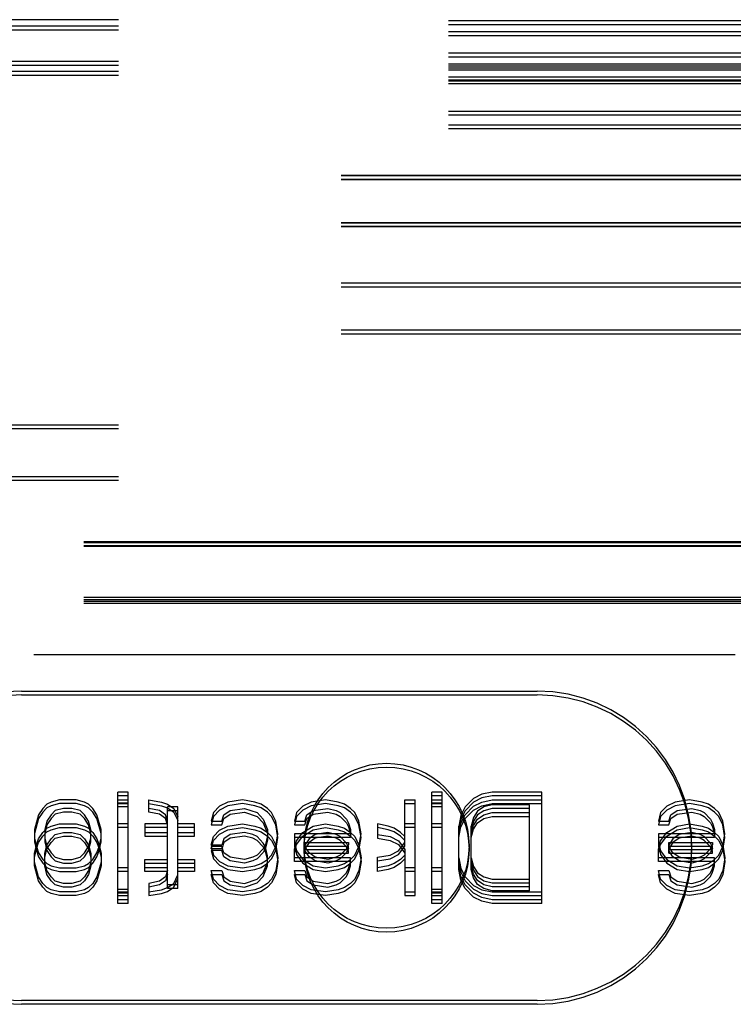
# Model space of a CAD drawing. Header units: inches. Extents: x 0 to 155, y 0 to 100.
# Tile 20 of 102: x 26.273 to 27.138, y 13.143 to 14.337. Entities that reach past the tile are written whole.
import ezdxf

# ---------------------------------------------------------------- set-up
doc = ezdxf.new("R2010")
doc.units = ezdxf.units.IN
doc.header["$LTSCALE"] = 8.5
doc.header["$MEASUREMENT"] = 0
doc.linetypes.add('HIDDEN', pattern=[0.2, 0.1, -0.1])
doc.layers.add('DEFAULT_2', color=8, linetype='HIDDEN')

msp = doc.modelspace()

# ---------------------------------------------------------------- linework, layer by layer
at = {"layer": 'DEFAULT_2', "color": 8, "linetype": 'HIDDEN'}
for p, q in [((15.3428, 14.337), (29.3428, 14.337)), ((29.3428, 14.3354), (15.3428, 14.3354)), ((29.3428, 14.3308), (15.3428, 14.3308)), ((15.3428, 14.3294), (29.3428, 14.3294)), ((15.3428, 14.3248), (29.3428, 14.3248)), ((29.3428, 14.3221), (15.3428, 14.3221)), ((29.3428, 14.3175), (15.3428, 14.3175)), ((29.3428, 14.2962), (15.3428, 14.2962)), ((29.3428, 14.2916), (15.3428, 14.2916)), ((15.3428, 14.2866), (29.3428, 14.2866)), ((29.3428, 14.2829), (15.3428, 14.2829)), ((15.3428, 14.282), (29.3428, 14.282)), ((29.3428, 14.2805), (15.3428, 14.2805)), ((29.3428, 14.2805), (15.3428, 14.2805)), ((29.3428, 14.2783), (15.3428, 14.2783)), ((29.3428, 14.2759), (15.3428, 14.2759)), ((29.3428, 14.2759), (15.3428, 14.2759)), ((15.3428, 14.2744), (29.3428, 14.2744)), ((15.3428, 14.2698), (29.3428, 14.2698)), ((29.3428, 14.2671), (15.3428, 14.2671)), ((29.3428, 14.2637), (15.3428, 14.2637)), ((29.3428, 14.2625), (15.3428, 14.2625)), ((29.3428, 14.2591), (15.3428, 14.2591)), ((29.3428, 14.2258), (15.3428, 14.2258)), ((29.3428, 14.2212), (15.3428, 14.2212)), ((29.3428, 14.2091), (15.3428, 14.2091)), ((29.3428, 14.2045), (15.3428, 14.2045)), ((29.2128, 14.1479), (15.5878, 14.1479)), ((29.2128, 14.1476), (15.5878, 14.1476)), ((29.2128, 14.1475), (15.5878, 14.1475)), ((29.2128, 14.1433), (15.5878, 14.1433)), ((29.2128, 14.143), (15.5878, 14.143)), ((29.2128, 14.1429), (15.5878, 14.1429)), ((29.2128, 14.0909), (15.5878, 14.0909)), ((29.2128, 14.0906), (15.5878, 14.0906)), ((29.2128, 14.0905), (15.5878, 14.0905)), ((29.2128, 14.0863), (15.5878, 14.0863)), ((29.2128, 14.086), (15.5878, 14.086)), ((29.2128, 14.0859), (15.5878, 14.0859)), ((29.2128, 14.0175), (15.5878, 14.0175)), ((29.2128, 14.0129), (15.5878, 14.0129)), ((29.2128, 13.9605), (15.5878, 13.9605)), ((29.2128, 13.9559), (15.5878, 13.9559)), ((15.3428, 13.8457), (28.9503, 13.8457)), ((15.3428, 13.8412), (28.9503, 13.8412)), ((15.3428, 13.7832), (28.9503, 13.7832)), ((15.3428, 13.7787), (28.9503, 13.7787)), ((28.9008, 13.7038), (16.0865, 13.7038)), ((28.9008, 13.7028), (16.0878, 13.7028)), ((28.9008, 13.6992), (16.0865, 13.6992)), ((28.9008, 13.6982), (16.0878, 13.6982)), ((28.9008, 13.6364), (16.0878, 13.6364)), ((28.9008, 13.6337), (16.0878, 13.6337)), ((28.9008, 13.6318), (16.0878, 13.6318)), ((28.9008, 13.6291), (16.0878, 13.6291)), ((30.5403, 13.5672), (19.6709, 13.5672)), ((26.2753, 13.523), (26.9003, 13.523)), ((26.2753, 13.5184), (26.9003, 13.5184)), ((26.4045, 13.4007), (26.3919, 13.4007)), ((26.3919, 13.2657), (26.3919, 13.4007)), ((26.4045, 13.3962), (26.3919, 13.3962)), ((26.4045, 13.2657), (26.4045, 13.4007)), ((26.7852, 13.4007), (26.7726, 13.4007)), ((26.7726, 13.2657), (26.7726, 13.4007)), ((26.7852, 13.3962), (26.7726, 13.3962)), ((26.7852, 13.2657), (26.7852, 13.4007)), ((26.823, 13.3929), (26.8129, 13.3826)), ((26.8331, 13.3981), (26.823, 13.3929)), ((26.8331, 13.3936), (26.823, 13.3884)), ((26.8457, 13.4007), (26.8331, 13.3981)), ((26.8457, 13.3962), (26.8331, 13.3936)), ((26.9062, 13.4007), (26.8457, 13.4007)), ((26.9062, 13.3962), (26.8457, 13.3962)), ((26.9062, 13.2657), (26.9062, 13.4007)), ((26.3012, 13.3809), (26.2961, 13.3731)), ((26.3062, 13.386), (26.3012, 13.3809)), ((26.3062, 13.3815), (26.3012, 13.3764)), ((26.3113, 13.3886), (26.3062, 13.386)), ((26.3113, 13.3841), (26.3062, 13.3815)), ((26.3214, 13.3912), (26.3113, 13.3886)), ((26.3214, 13.3867), (26.3113, 13.3841)), ((26.3264, 13.3809), (26.3163, 13.3783)), ((26.3415, 13.3912), (26.3214, 13.3912)), ((26.3415, 13.3867), (26.3214, 13.3867)), ((26.3365, 13.3809), (26.3264, 13.3809)), ((26.3466, 13.3783), (26.3365, 13.3809)), ((26.3516, 13.3886), (26.3415, 13.3912)), ((26.3516, 13.3841), (26.3415, 13.3867)), ((26.3566, 13.386), (26.3516, 13.3886)), ((26.3566, 13.3815), (26.3516, 13.3841)), ((26.3617, 13.3809), (26.3566, 13.386)), ((26.3617, 13.3764), (26.3566, 13.3815)), ((26.3667, 13.3731), (26.3617, 13.3809)), ((26.3919, 13.3912), (26.4045, 13.3912)), ((26.3919, 13.3878), (26.4045, 13.3878)), ((26.3919, 13.3867), (26.4045, 13.3867)), ((26.3919, 13.3833), (26.4045, 13.3833)), ((26.4298, 13.3912), (26.4449, 13.3886)), ((26.4298, 13.3764), (26.4298, 13.3912)), ((26.4298, 13.3867), (26.4449, 13.3841)), ((26.4424, 13.3783), (26.4298, 13.3809)), ((26.4449, 13.3886), (26.4524, 13.386)), ((26.4449, 13.3841), (26.4524, 13.3815)), ((26.4524, 13.386), (26.46, 13.3809)), ((26.465, 13.3826), (26.4524, 13.3826)), ((26.4524, 13.2837), (26.4524, 13.3826)), ((26.4524, 13.3815), (26.46, 13.3764)), ((26.46, 13.3809), (26.465, 13.3706)), ((26.465, 13.2837), (26.465, 13.3826)), ((26.5155, 13.3834), (26.5079, 13.3757)), ((26.5255, 13.3886), (26.5155, 13.3834)), ((26.5255, 13.3841), (26.5155, 13.3789)), ((26.5432, 13.3912), (26.5255, 13.3886)), ((26.5432, 13.3867), (26.5255, 13.3841)), ((26.5281, 13.3783), (26.5457, 13.3809)), ((26.5583, 13.3886), (26.5432, 13.3912)), ((26.5583, 13.3841), (26.5432, 13.3867)), ((26.5457, 13.3809), (26.5608, 13.3757)), ((26.5659, 13.386), (26.5583, 13.3886)), ((26.5659, 13.3815), (26.5583, 13.3841)), ((26.5734, 13.3809), (26.5659, 13.386)), ((26.5734, 13.3764), (26.5659, 13.3815)), ((26.5785, 13.3757), (26.5734, 13.3809)), ((26.6163, 13.3834), (26.6087, 13.3757)), ((26.6264, 13.3886), (26.6163, 13.3834)), ((26.6264, 13.3841), (26.6163, 13.3789)), ((26.644, 13.3912), (26.6264, 13.3886)), ((26.644, 13.3867), (26.6264, 13.3841)), ((26.6289, 13.3783), (26.6465, 13.3809)), ((26.6591, 13.3886), (26.644, 13.3912)), ((26.6591, 13.3841), (26.644, 13.3867)), ((26.6465, 13.3809), (26.6566, 13.3783)), ((26.6667, 13.386), (26.6591, 13.3886)), ((26.6667, 13.3815), (26.6591, 13.3841)), ((26.6743, 13.3809), (26.6667, 13.386)), ((26.6743, 13.3764), (26.6667, 13.3815)), ((26.6793, 13.3757), (26.6743, 13.3809)), ((26.7398, 13.3912), (26.7524, 13.3912)), ((26.7398, 13.3352), (26.7398, 13.3912)), ((26.7398, 13.3867), (26.7524, 13.3867)), ((26.7524, 13.2752), (26.7524, 13.3912)), ((26.7726, 13.3912), (26.7852, 13.3912)), ((26.7726, 13.3878), (26.7852, 13.3878)), ((26.7726, 13.3867), (26.7852, 13.3867)), ((26.7726, 13.3833), (26.7852, 13.3833)), ((26.8129, 13.3826), (26.8079, 13.3724)), ((26.823, 13.3884), (26.8129, 13.3781)), ((26.8129, 13.3731), (26.823, 13.3834)), ((26.823, 13.3834), (26.8331, 13.3886)), ((26.823, 13.3789), (26.8331, 13.3841)), ((26.8356, 13.3826), (26.828, 13.3775)), ((26.8331, 13.3886), (26.8457, 13.3912)), ((26.8331, 13.3841), (26.8457, 13.3867)), ((26.8457, 13.3852), (26.8356, 13.3826)), ((26.8457, 13.3807), (26.8356, 13.3781)), ((26.8457, 13.3912), (26.9062, 13.3912)), ((26.8457, 13.3867), (26.9062, 13.3867)), ((26.8911, 13.3852), (26.8457, 13.3852)), ((26.8911, 13.3807), (26.8457, 13.3807)), ((26.8911, 13.2811), (26.8911, 13.3852)), ((27.0574, 13.3834), (27.0499, 13.3757)), ((27.0675, 13.3886), (27.0574, 13.3834)), ((27.0675, 13.3841), (27.0574, 13.3789)), ((27.0852, 13.3912), (27.0675, 13.3886)), ((27.0852, 13.3867), (27.0675, 13.3841)), ((27.07, 13.3783), (27.0877, 13.3809)), ((27.1003, 13.3886), (27.0852, 13.3912)), ((27.1003, 13.3841), (27.0852, 13.3867)), ((27.0877, 13.3809), (27.0978, 13.3783)), ((27.1079, 13.386), (27.1003, 13.3886)), ((27.1079, 13.3815), (27.1003, 13.3841)), ((27.1154, 13.3809), (27.1079, 13.386)), ((27.1154, 13.3764), (27.1079, 13.3815)), ((27.1205, 13.3757), (27.1154, 13.3809)), ((26.2961, 13.3731), (26.2911, 13.3551)), ((26.2961, 13.3686), (26.2911, 13.3506)), ((26.3012, 13.3764), (26.2961, 13.3686)), ((26.3113, 13.3731), (26.3062, 13.3654)), ((26.3113, 13.3686), (26.3062, 13.3609)), ((26.3163, 13.3783), (26.3113, 13.3731)), ((26.3163, 13.3738), (26.3113, 13.3686)), ((26.3264, 13.3764), (26.3163, 13.3738)), ((26.3365, 13.3764), (26.3264, 13.3764)), ((26.3466, 13.3738), (26.3365, 13.3764)), ((26.3516, 13.3731), (26.3466, 13.3783)), ((26.3516, 13.3686), (26.3466, 13.3738)), ((26.3566, 13.3654), (26.3516, 13.3731)), ((26.3566, 13.3609), (26.3516, 13.3686)), ((26.3667, 13.3686), (26.3617, 13.3764)), ((26.3718, 13.3551), (26.3667, 13.3731)), ((26.3718, 13.3506), (26.3667, 13.3686)), ((26.4424, 13.3738), (26.4298, 13.3764)), ((26.4499, 13.3731), (26.4424, 13.3783)), ((26.4499, 13.3686), (26.4424, 13.3738)), ((26.4524, 13.3654), (26.4499, 13.3731)), ((26.4524, 13.3609), (26.4499, 13.3686)), ((26.465, 13.3781), (26.4524, 13.3781)), ((26.46, 13.3764), (26.465, 13.3661)), ((26.5079, 13.3757), (26.5054, 13.3654)), ((26.5079, 13.3712), (26.5054, 13.3609)), ((26.5155, 13.3789), (26.5079, 13.3712)), ((26.518, 13.3654), (26.5205, 13.3731)), ((26.518, 13.3609), (26.5205, 13.3686)), ((26.5205, 13.3731), (26.5281, 13.3783)), ((26.5205, 13.3686), (26.5281, 13.3738)), ((26.5281, 13.3738), (26.5457, 13.3764)), ((26.5457, 13.3764), (26.5608, 13.3712)), ((26.5608, 13.3757), (26.5684, 13.368)), ((26.5608, 13.3712), (26.5684, 13.3635)), ((26.5785, 13.3712), (26.5734, 13.3764)), ((26.5835, 13.3654), (26.5785, 13.3757)), ((26.5835, 13.3609), (26.5785, 13.3712)), ((26.6087, 13.3757), (26.6062, 13.3654)), ((26.6087, 13.3712), (26.6062, 13.3609)), ((26.6163, 13.3789), (26.6087, 13.3712)), ((26.6188, 13.3654), (26.6213, 13.3731)), ((26.6188, 13.3609), (26.6213, 13.3686)), ((26.6213, 13.3731), (26.6289, 13.3783)), ((26.6213, 13.3686), (26.6289, 13.3738)), ((26.6289, 13.3738), (26.6465, 13.3764)), ((26.6465, 13.3764), (26.6566, 13.3738)), ((26.6566, 13.3783), (26.6617, 13.3757)), ((26.6566, 13.3738), (26.6617, 13.3712)), ((26.6617, 13.3757), (26.6692, 13.368)), ((26.6617, 13.3712), (26.6692, 13.3635)), ((26.6793, 13.3712), (26.6743, 13.3764)), ((26.6844, 13.3654), (26.6793, 13.3757)), ((26.6844, 13.3609), (26.6793, 13.3712)), ((26.8079, 13.3724), (26.8054, 13.3595)), ((26.8129, 13.3781), (26.8079, 13.3679)), ((26.8079, 13.3629), (26.8129, 13.3731)), ((26.8079, 13.3584), (26.8129, 13.3686)), ((26.8129, 13.3686), (26.823, 13.3789)), ((26.823, 13.3698), (26.8205, 13.3595)), ((26.828, 13.3775), (26.823, 13.3698)), ((26.828, 13.373), (26.823, 13.3653)), ((26.8356, 13.3781), (26.828, 13.373)), ((26.828, 13.368), (26.8356, 13.3731)), ((26.828, 13.3635), (26.8356, 13.3686)), ((26.8356, 13.3731), (26.8457, 13.3757)), ((26.8356, 13.3686), (26.8457, 13.3712)), ((26.8457, 13.3757), (26.8911, 13.3757)), ((26.8457, 13.3712), (26.8911, 13.3712)), ((27.0499, 13.3757), (27.0474, 13.3654)), ((27.0499, 13.3712), (27.0474, 13.3609)), ((27.0574, 13.3789), (27.0499, 13.3712)), ((27.06, 13.3654), (27.0625, 13.3731)), ((27.06, 13.3609), (27.0625, 13.3686)), ((27.0625, 13.3731), (27.07, 13.3783)), ((27.0625, 13.3686), (27.07, 13.3738)), ((27.07, 13.3738), (27.0877, 13.3764)), ((27.0877, 13.3764), (27.0978, 13.3738)), ((27.0978, 13.3783), (27.1028, 13.3757)), ((27.0978, 13.3738), (27.1028, 13.3712)), ((27.1028, 13.3757), (27.1104, 13.368)), ((27.1028, 13.3712), (27.1104, 13.3635)), ((27.1205, 13.3712), (27.1154, 13.3764)), ((27.1255, 13.3654), (27.1205, 13.3757)), ((27.1255, 13.3609), (27.1205, 13.3712)), ((26.3012, 13.3518), (26.3062, 13.3569)), ((26.3062, 13.3654), (26.3037, 13.3551)), ((26.3062, 13.3609), (26.3037, 13.3506)), ((26.3062, 13.3569), (26.3113, 13.3595)), ((26.3113, 13.3595), (26.3214, 13.3621)), ((26.3113, 13.355), (26.3214, 13.3576)), ((26.3214, 13.3621), (26.3415, 13.3621)), ((26.3214, 13.3576), (26.3415, 13.3576)), ((26.3415, 13.3621), (26.3516, 13.3595)), ((26.3415, 13.3576), (26.3516, 13.355)), ((26.3516, 13.3595), (26.3566, 13.3569)), ((26.3592, 13.3551), (26.3566, 13.3654)), ((26.3592, 13.3506), (26.3566, 13.3609)), ((26.3566, 13.3569), (26.3617, 13.3518)), ((26.4045, 13.3621), (26.3919, 13.3621)), ((26.4045, 13.3576), (26.3919, 13.3576)), ((26.4524, 13.3621), (26.4247, 13.3621)), ((26.4247, 13.3621), (26.4247, 13.3473)), ((26.4524, 13.3576), (26.4247, 13.3576)), ((26.4852, 13.3621), (26.465, 13.3621)), ((26.4852, 13.3576), (26.465, 13.3576)), ((26.4852, 13.3473), (26.4852, 13.3621)), ((26.5054, 13.3654), (26.518, 13.3654)), ((26.5054, 13.3609), (26.518, 13.3609)), ((26.5155, 13.3543), (26.5255, 13.3595)), ((26.5255, 13.3595), (26.5432, 13.3621)), ((26.5255, 13.355), (26.5432, 13.3576)), ((26.5432, 13.3621), (26.5583, 13.3595)), ((26.5432, 13.3576), (26.5583, 13.355)), ((26.5583, 13.3595), (26.5659, 13.3569)), ((26.5659, 13.3569), (26.5734, 13.3518)), ((26.5684, 13.368), (26.5734, 13.3551)), ((26.5684, 13.3635), (26.5734, 13.3506)), ((26.586, 13.35), (26.5835, 13.3654)), ((26.586, 13.3455), (26.5835, 13.3609)), ((26.6062, 13.3654), (26.6188, 13.3654)), ((26.6062, 13.3609), (26.6188, 13.3609)), ((26.6163, 13.3518), (26.6289, 13.3595)), ((26.6289, 13.3595), (26.644, 13.3621)), ((26.6289, 13.355), (26.644, 13.3576)), ((26.644, 13.3621), (26.6591, 13.3595)), ((26.644, 13.3576), (26.6591, 13.355)), ((26.6591, 13.3595), (26.6667, 13.3569)), ((26.6667, 13.3569), (26.6743, 13.3518)), ((26.6692, 13.368), (26.6718, 13.3629)), ((26.6692, 13.3635), (26.6718, 13.3584)), ((26.6718, 13.3629), (26.6743, 13.3551)), ((26.6718, 13.3584), (26.6743, 13.3506)), ((26.6869, 13.35), (26.6844, 13.3654)), ((26.6869, 13.3455), (26.6844, 13.3609)), ((26.7196, 13.3595), (26.707, 13.3621)), ((26.707, 13.3621), (26.707, 13.3447)), ((26.7196, 13.355), (26.707, 13.3576)), ((26.7272, 13.3569), (26.7196, 13.3595)), ((26.7348, 13.3518), (26.7272, 13.3569)), ((26.7524, 13.3621), (26.7398, 13.3621)), ((26.7524, 13.3576), (26.7398, 13.3576)), ((26.7852, 13.3621), (26.7726, 13.3621)), ((26.7852, 13.3576), (26.7726, 13.3576)), ((26.8079, 13.3679), (26.8054, 13.355)), ((26.8054, 13.35), (26.8079, 13.3629)), ((26.8054, 13.3069), (26.8054, 13.3595)), ((26.8054, 13.3455), (26.8079, 13.3584)), ((26.823, 13.3653), (26.8205, 13.355)), ((26.8205, 13.35), (26.823, 13.3603)), ((26.8205, 13.3069), (26.8205, 13.3595)), ((26.823, 13.3603), (26.828, 13.368)), ((26.823, 13.3558), (26.828, 13.3635)), ((27.0474, 13.3654), (27.06, 13.3654)), ((27.0474, 13.3609), (27.06, 13.3609)), ((27.0574, 13.3518), (27.07, 13.3595)), ((27.07, 13.3595), (27.0852, 13.3621)), ((27.07, 13.355), (27.0852, 13.3576)), ((27.0852, 13.3621), (27.1003, 13.3595)), ((27.0852, 13.3576), (27.1003, 13.355)), ((27.1003, 13.3595), (27.1079, 13.3569)), ((27.1079, 13.3569), (27.1154, 13.3518)), ((27.1104, 13.368), (27.1129, 13.3629)), ((27.1104, 13.3635), (27.1129, 13.3584)), ((27.1129, 13.3629), (27.1154, 13.3551)), ((27.1129, 13.3584), (27.1154, 13.3506)), ((27.128, 13.35), (27.1255, 13.3654)), ((27.128, 13.3455), (27.1255, 13.3609)), ((26.2911, 13.3551), (26.2911, 13.3403)), ((26.2911, 13.3448), (26.2936, 13.3345)), ((26.2961, 13.344), (26.3012, 13.3518)), ((26.2961, 13.3395), (26.3012, 13.3473)), ((26.3012, 13.3473), (26.3062, 13.3524)), ((26.3037, 13.3551), (26.3037, 13.3403)), ((26.3037, 13.3448), (26.3062, 13.3345)), ((26.3062, 13.3524), (26.3113, 13.355)), ((26.3113, 13.344), (26.3163, 13.3492)), ((26.3113, 13.3395), (26.3163, 13.3447)), ((26.3163, 13.3492), (26.3264, 13.3518)), ((26.3163, 13.3447), (26.3264, 13.3473)), ((26.3264, 13.3518), (26.3365, 13.3518)), ((26.3264, 13.3473), (26.3365, 13.3473)), ((26.3365, 13.3518), (26.3466, 13.3492)), ((26.3365, 13.3473), (26.3466, 13.3447)), ((26.3466, 13.3492), (26.3516, 13.344)), ((26.3466, 13.3447), (26.3516, 13.3395)), ((26.3516, 13.355), (26.3566, 13.3524)), ((26.3566, 13.3524), (26.3617, 13.3473)), ((26.3566, 13.3345), (26.3592, 13.3448)), ((26.3592, 13.3403), (26.3592, 13.3551)), ((26.3617, 13.3518), (26.3667, 13.344)), ((26.3617, 13.3473), (26.3667, 13.3395)), ((26.3693, 13.3345), (26.3718, 13.3448)), ((26.3718, 13.3403), (26.3718, 13.3551)), ((26.4247, 13.3518), (26.4524, 13.3518)), ((26.4247, 13.3473), (26.4524, 13.3473)), ((26.465, 13.3518), (26.4852, 13.3518)), ((26.465, 13.3473), (26.4852, 13.3473)), ((26.5054, 13.3363), (26.5079, 13.3466)), ((26.5079, 13.3466), (26.5155, 13.3543)), ((26.5079, 13.3421), (26.5155, 13.3498)), ((26.5155, 13.3498), (26.5255, 13.355)), ((26.5281, 13.3492), (26.5205, 13.344)), ((26.5281, 13.3447), (26.5205, 13.3395)), ((26.5457, 13.3518), (26.5281, 13.3492)), ((26.5457, 13.3473), (26.5281, 13.3447)), ((26.5558, 13.3492), (26.5457, 13.3518)), ((26.5558, 13.3447), (26.5457, 13.3473)), ((26.5608, 13.3466), (26.5558, 13.3492)), ((26.5608, 13.3421), (26.5558, 13.3447)), ((26.5583, 13.355), (26.5659, 13.3524)), ((26.5684, 13.3389), (26.5608, 13.3466)), ((26.5659, 13.3524), (26.5734, 13.3473)), ((26.5734, 13.3474), (26.5709, 13.3371)), ((26.5734, 13.3551), (26.5734, 13.3429)), ((26.5734, 13.3518), (26.5785, 13.3466)), ((26.5734, 13.3473), (26.5785, 13.3421)), ((26.5785, 13.3466), (26.5835, 13.3363)), ((26.5835, 13.3345), (26.586, 13.35)), ((26.5835, 13.33), (26.586, 13.3455)), ((26.6743, 13.35), (26.6062, 13.35)), ((26.6062, 13.35), (26.6062, 13.3352)), ((26.6743, 13.3455), (26.6062, 13.3455)), ((26.6087, 13.3415), (26.6163, 13.3518)), ((26.6087, 13.337), (26.6163, 13.3473)), ((26.6163, 13.3473), (26.6289, 13.355)), ((26.6314, 13.3492), (26.6239, 13.344)), ((26.6314, 13.3447), (26.6239, 13.3395)), ((26.6465, 13.3518), (26.6314, 13.3492)), ((26.6465, 13.3473), (26.6314, 13.3447)), ((26.6566, 13.3492), (26.6465, 13.3518)), ((26.6566, 13.3447), (26.6465, 13.3473)), ((26.6617, 13.3466), (26.6566, 13.3492)), ((26.6617, 13.3421), (26.6566, 13.3447)), ((26.6591, 13.355), (26.6667, 13.3524)), ((26.6692, 13.3389), (26.6617, 13.3466)), ((26.6667, 13.3524), (26.6743, 13.3473)), ((26.6743, 13.3551), (26.6743, 13.3455)), ((26.6743, 13.3518), (26.6793, 13.3466)), ((26.6743, 13.3473), (26.6793, 13.3421)), ((26.6793, 13.3466), (26.6844, 13.3363)), ((26.6844, 13.3345), (26.6869, 13.35)), ((26.6844, 13.33), (26.6869, 13.3455)), ((26.707, 13.3492), (26.7222, 13.3466)), ((26.707, 13.3447), (26.7222, 13.3421)), ((26.7272, 13.3524), (26.7196, 13.355)), ((26.7222, 13.3466), (26.7323, 13.3415)), ((26.7348, 13.3473), (26.7272, 13.3524)), ((26.7398, 13.3466), (26.7348, 13.3518)), ((26.7398, 13.3421), (26.7348, 13.3473)), ((26.8205, 13.3455), (26.823, 13.3558)), ((27.1154, 13.35), (27.0474, 13.35)), ((27.0474, 13.35), (27.0474, 13.3352)), ((27.1154, 13.3455), (27.0474, 13.3455)), ((27.0499, 13.3415), (27.0574, 13.3518)), ((27.0499, 13.337), (27.0574, 13.3473)), ((27.0574, 13.3473), (27.07, 13.355)), ((27.0726, 13.3492), (27.065, 13.344)), ((27.0726, 13.3447), (27.065, 13.3395)), ((27.0877, 13.3518), (27.0726, 13.3492)), ((27.0877, 13.3473), (27.0726, 13.3447)), ((27.0978, 13.3492), (27.0877, 13.3518)), ((27.0978, 13.3447), (27.0877, 13.3473)), ((27.1028, 13.3466), (27.0978, 13.3492)), ((27.1028, 13.3421), (27.0978, 13.3447)), ((27.1003, 13.355), (27.1079, 13.3524)), ((27.1104, 13.3389), (27.1028, 13.3466)), ((27.1079, 13.3524), (27.1154, 13.3473)), ((27.1154, 13.3551), (27.1154, 13.3455)), ((27.1154, 13.3518), (27.1205, 13.3466)), ((27.1154, 13.3473), (27.1205, 13.3421)), ((27.1205, 13.3466), (27.1255, 13.3363)), ((27.1255, 13.3345), (27.128, 13.35)), ((27.1255, 13.33), (27.128, 13.3455)), ((26.2911, 13.3403), (26.2936, 13.33)), ((26.2911, 13.326), (26.2936, 13.3363)), ((26.2936, 13.3363), (26.2961, 13.344)), ((26.2936, 13.3318), (26.2961, 13.3395)), ((26.2936, 13.3345), (26.2961, 13.3268)), ((26.3037, 13.3403), (26.3062, 13.33)), ((26.3037, 13.326), (26.3062, 13.3363)), ((26.3062, 13.3363), (26.3113, 13.344)), ((26.3062, 13.3318), (26.3113, 13.3395)), ((26.3062, 13.3345), (26.3113, 13.3268)), ((26.3516, 13.344), (26.3566, 13.3363)), ((26.3516, 13.3395), (26.3566, 13.3318)), ((26.3516, 13.3268), (26.3566, 13.3345)), ((26.3566, 13.33), (26.3592, 13.3403)), ((26.3566, 13.3363), (26.3592, 13.326)), ((26.3667, 13.344), (26.3693, 13.3363)), ((26.3667, 13.3395), (26.3693, 13.3318)), ((26.3667, 13.3268), (26.3693, 13.3345)), ((26.3693, 13.33), (26.3718, 13.3403)), ((26.3693, 13.3363), (26.3718, 13.326)), ((26.5054, 13.3318), (26.5079, 13.3421)), ((26.518, 13.3363), (26.5054, 13.3363)), ((26.518, 13.3345), (26.5054, 13.3345)), ((26.5054, 13.3345), (26.5079, 13.3242)), ((26.5205, 13.344), (26.518, 13.3363)), ((26.5205, 13.3395), (26.518, 13.3318)), ((26.5205, 13.3268), (26.518, 13.3345)), ((26.5684, 13.3344), (26.5608, 13.3421)), ((26.5709, 13.3337), (26.5684, 13.3389)), ((26.5709, 13.3371), (26.5684, 13.332)), ((26.5709, 13.3292), (26.5684, 13.3344)), ((26.5709, 13.3326), (26.5684, 13.3275)), ((26.5734, 13.3429), (26.5709, 13.3326)), ((26.5734, 13.3234), (26.5709, 13.3337)), ((26.5785, 13.3421), (26.5835, 13.3318)), ((26.5785, 13.3242), (26.5835, 13.3345)), ((26.5835, 13.3363), (26.586, 13.3209)), ((26.6062, 13.3312), (26.6087, 13.3415)), ((26.6062, 13.3397), (26.6087, 13.3294)), ((26.6062, 13.3267), (26.6087, 13.337)), ((26.6062, 13.3352), (26.6087, 13.3249)), ((26.6239, 13.344), (26.6188, 13.3363)), ((26.6188, 13.3397), (26.6718, 13.3397)), ((26.6188, 13.3267), (26.6188, 13.3397)), ((26.6239, 13.3395), (26.6188, 13.3318)), ((26.6188, 13.3352), (26.6718, 13.3352)), ((26.6239, 13.3268), (26.6188, 13.3345)), ((26.6692, 13.3344), (26.6617, 13.3421)), ((26.6718, 13.3337), (26.6692, 13.3389)), ((26.6718, 13.3371), (26.6692, 13.332)), ((26.6718, 13.3292), (26.6692, 13.3344)), ((26.6718, 13.3326), (26.6692, 13.3275)), ((26.6718, 13.3397), (26.6718, 13.3371)), ((26.6718, 13.3312), (26.6718, 13.3352)), ((26.6793, 13.3421), (26.6844, 13.3318)), ((26.6793, 13.3242), (26.6844, 13.3345)), ((26.6844, 13.3363), (26.6869, 13.3209)), ((26.7222, 13.3421), (26.7323, 13.337)), ((26.7323, 13.3415), (26.7398, 13.3312)), ((26.7323, 13.3294), (26.7398, 13.3397)), ((26.7323, 13.337), (26.7398, 13.3267)), ((26.7323, 13.3249), (26.7398, 13.3352)), ((27.0474, 13.3312), (27.0499, 13.3415)), ((27.0474, 13.3397), (27.0499, 13.3294)), ((27.0474, 13.3267), (27.0499, 13.337)), ((27.0474, 13.3352), (27.0499, 13.3249)), ((27.065, 13.344), (27.06, 13.3363)), ((27.06, 13.3397), (27.1129, 13.3397)), ((27.06, 13.3267), (27.06, 13.3397)), ((27.065, 13.3395), (27.06, 13.3318)), ((27.06, 13.3352), (27.1129, 13.3352)), ((27.065, 13.3268), (27.06, 13.3345)), ((27.1104, 13.3344), (27.1028, 13.3421)), ((27.1129, 13.3337), (27.1104, 13.3389)), ((27.1129, 13.3371), (27.1104, 13.332)), ((27.1129, 13.3292), (27.1104, 13.3344)), ((27.1129, 13.3326), (27.1104, 13.3275)), ((27.1129, 13.3397), (27.1129, 13.3371)), ((27.1129, 13.3312), (27.1129, 13.3352)), ((27.1205, 13.3421), (27.1255, 13.3318)), ((27.1205, 13.3242), (27.1255, 13.3345)), ((27.1255, 13.3363), (27.128, 13.3209)), ((26.2911, 13.3215), (26.2936, 13.3318)), ((26.2911, 13.3112), (26.2911, 13.326)), ((26.2936, 13.33), (26.2961, 13.3223)), ((26.2961, 13.3268), (26.3012, 13.3191)), ((26.2961, 13.3223), (26.3012, 13.3146)), ((26.3037, 13.3215), (26.3062, 13.3318)), ((26.3037, 13.3112), (26.3037, 13.326)), ((26.3062, 13.33), (26.3113, 13.3223)), ((26.3113, 13.3268), (26.3163, 13.3217)), ((26.3113, 13.3223), (26.3163, 13.3172)), ((26.3163, 13.3217), (26.3264, 13.3191)), ((26.3365, 13.3191), (26.3466, 13.3217)), ((26.3466, 13.3217), (26.3516, 13.3268)), ((26.3466, 13.3172), (26.3516, 13.3223)), ((26.3516, 13.3223), (26.3566, 13.33)), ((26.3566, 13.3318), (26.3592, 13.3215)), ((26.3592, 13.326), (26.3592, 13.3112)), ((26.3617, 13.3191), (26.3667, 13.3268)), ((26.3617, 13.3146), (26.3667, 13.3223)), ((26.3667, 13.3223), (26.3693, 13.33)), ((26.3693, 13.3318), (26.3718, 13.3215)), ((26.3718, 13.326), (26.3718, 13.3112)), ((26.518, 13.3318), (26.5054, 13.3318)), ((26.518, 13.33), (26.5054, 13.33)), ((26.5054, 13.33), (26.5079, 13.3197)), ((26.5079, 13.3242), (26.5155, 13.3165)), ((26.5205, 13.3223), (26.518, 13.33)), ((26.5281, 13.3217), (26.5205, 13.3268)), ((26.5281, 13.3172), (26.5205, 13.3223)), ((26.5457, 13.3191), (26.5281, 13.3217)), ((26.5558, 13.3217), (26.5457, 13.3191)), ((26.5608, 13.3242), (26.5558, 13.3217)), ((26.5684, 13.332), (26.5608, 13.3242)), ((26.5684, 13.3275), (26.5608, 13.3197)), ((26.5734, 13.3189), (26.5709, 13.3292)), ((26.5734, 13.3191), (26.5785, 13.3242)), ((26.5734, 13.3112), (26.5734, 13.3234)), ((26.5785, 13.3197), (26.5835, 13.33)), ((26.5835, 13.3318), (26.586, 13.3164)), ((26.586, 13.3209), (26.5835, 13.3054)), ((26.6062, 13.3164), (26.6062, 13.3312)), ((26.6743, 13.3209), (26.6062, 13.3209)), ((26.6087, 13.3294), (26.6163, 13.3191)), ((26.6087, 13.3249), (26.6163, 13.3146)), ((26.6188, 13.3312), (26.6718, 13.3312)), ((26.6239, 13.3223), (26.6188, 13.33)), ((26.6188, 13.3267), (26.6718, 13.3267)), ((26.6314, 13.3217), (26.6239, 13.3268)), ((26.6314, 13.3172), (26.6239, 13.3223)), ((26.6465, 13.3191), (26.6314, 13.3217)), ((26.6566, 13.3217), (26.6465, 13.3191)), ((26.6617, 13.3242), (26.6566, 13.3217)), ((26.6692, 13.332), (26.6617, 13.3242)), ((26.6692, 13.3275), (26.6617, 13.3197)), ((26.6718, 13.3267), (26.6718, 13.3292)), ((26.6743, 13.3191), (26.6793, 13.3242)), ((26.6743, 13.3112), (26.6743, 13.3209)), ((26.6793, 13.3197), (26.6844, 13.33)), ((26.6844, 13.3318), (26.6869, 13.3164)), ((26.6869, 13.3209), (26.6844, 13.3054)), ((26.707, 13.3217), (26.7222, 13.3242)), ((26.707, 13.3043), (26.707, 13.3217)), ((26.7222, 13.3242), (26.7323, 13.3294)), ((26.7222, 13.3197), (26.7323, 13.3249)), ((26.7398, 13.3242), (26.7348, 13.3191)), ((26.7398, 13.3312), (26.7398, 13.2752)), ((26.8054, 13.3209), (26.8079, 13.308)), ((26.8205, 13.3209), (26.823, 13.3106)), ((27.0474, 13.3164), (27.0474, 13.3312)), ((27.1154, 13.3209), (27.0474, 13.3209)), ((27.0499, 13.3294), (27.0574, 13.3191)), ((27.0499, 13.3249), (27.0574, 13.3146)), ((27.06, 13.3312), (27.1129, 13.3312)), ((27.065, 13.3223), (27.06, 13.33)), ((27.06, 13.3267), (27.1129, 13.3267)), ((27.0726, 13.3217), (27.065, 13.3268)), ((27.0726, 13.3172), (27.065, 13.3223)), ((27.0877, 13.3191), (27.0726, 13.3217)), ((27.0978, 13.3217), (27.0877, 13.3191)), ((27.1028, 13.3242), (27.0978, 13.3217)), ((27.1104, 13.332), (27.1028, 13.3242)), ((27.1104, 13.3275), (27.1028, 13.3197)), ((27.1129, 13.3267), (27.1129, 13.3292)), ((27.1154, 13.3191), (27.1205, 13.3242)), ((27.1154, 13.3112), (27.1154, 13.3209)), ((27.1205, 13.3197), (27.1255, 13.33)), ((27.1255, 13.3318), (27.128, 13.3164)), ((27.128, 13.3209), (27.1255, 13.3054)), ((26.2961, 13.2977), (26.2911, 13.3157)), ((26.2961, 13.2932), (26.2911, 13.3112)), ((26.3012, 13.3191), (26.3062, 13.3139)), ((26.3012, 13.3146), (26.3062, 13.3094)), ((26.3062, 13.3054), (26.3037, 13.3157)), ((26.3062, 13.3009), (26.3037, 13.3112)), ((26.3062, 13.3139), (26.3113, 13.3114)), ((26.3062, 13.3094), (26.3113, 13.3069)), ((26.3113, 13.3114), (26.3214, 13.3088)), ((26.3163, 13.3172), (26.3264, 13.3146)), ((26.3214, 13.3088), (26.3415, 13.3088)), ((26.3264, 13.3191), (26.3365, 13.3191)), ((26.3264, 13.3146), (26.3365, 13.3146)), ((26.3365, 13.3146), (26.3466, 13.3172)), ((26.3415, 13.3088), (26.3516, 13.3114)), ((26.3516, 13.3114), (26.3566, 13.3139)), ((26.3516, 13.3069), (26.3566, 13.3094)), ((26.3566, 13.3139), (26.3617, 13.3191)), ((26.3592, 13.3157), (26.3566, 13.3054)), ((26.3566, 13.3094), (26.3617, 13.3146)), ((26.3592, 13.3112), (26.3566, 13.3009)), ((26.3718, 13.3157), (26.3667, 13.2977)), ((26.3718, 13.3112), (26.3667, 13.2932)), ((26.4045, 13.3088), (26.3919, 13.3088)), ((26.4247, 13.3191), (26.4524, 13.3191)), ((26.4247, 13.3043), (26.4247, 13.3191)), ((26.4247, 13.3146), (26.4524, 13.3146)), ((26.4524, 13.3088), (26.4247, 13.3088)), ((26.465, 13.3191), (26.4852, 13.3191)), ((26.465, 13.3146), (26.4852, 13.3146)), ((26.4852, 13.3088), (26.465, 13.3088)), ((26.4852, 13.3191), (26.4852, 13.3043)), ((26.5079, 13.3197), (26.5155, 13.312)), ((26.5155, 13.3165), (26.5255, 13.3114)), ((26.5155, 13.312), (26.5255, 13.3069)), ((26.5255, 13.3114), (26.5432, 13.3088)), ((26.5457, 13.3146), (26.5281, 13.3172)), ((26.5432, 13.3088), (26.5583, 13.3114)), ((26.5558, 13.3172), (26.5457, 13.3146)), ((26.5608, 13.3197), (26.5558, 13.3172)), ((26.5583, 13.3114), (26.5659, 13.3139)), ((26.5583, 13.3069), (26.5659, 13.3094)), ((26.5659, 13.3139), (26.5734, 13.3191)), ((26.5659, 13.3094), (26.5734, 13.3146)), ((26.5684, 13.3028), (26.5734, 13.3157)), ((26.5684, 13.2983), (26.5734, 13.3112)), ((26.5734, 13.3146), (26.5785, 13.3197)), ((26.586, 13.3164), (26.5835, 13.3009)), ((26.6743, 13.3164), (26.6062, 13.3164)), ((26.6163, 13.3191), (26.6289, 13.3114)), ((26.6163, 13.3146), (26.6289, 13.3069)), ((26.6289, 13.3114), (26.644, 13.3088)), ((26.6465, 13.3146), (26.6314, 13.3172)), ((26.644, 13.3088), (26.6591, 13.3114)), ((26.6566, 13.3172), (26.6465, 13.3146)), ((26.6617, 13.3197), (26.6566, 13.3172)), ((26.6591, 13.3114), (26.6667, 13.3139)), ((26.6591, 13.3069), (26.6667, 13.3094)), ((26.6667, 13.3139), (26.6743, 13.3191)), ((26.6667, 13.3094), (26.6743, 13.3146)), ((26.6718, 13.308), (26.6743, 13.3157)), ((26.6718, 13.3035), (26.6743, 13.3112)), ((26.6743, 13.3146), (26.6793, 13.3197)), ((26.6869, 13.3164), (26.6844, 13.3009)), ((26.707, 13.3172), (26.7222, 13.3197)), ((26.7196, 13.3114), (26.707, 13.3088)), ((26.7272, 13.3139), (26.7196, 13.3114)), ((26.7272, 13.3094), (26.7196, 13.3069)), ((26.7348, 13.3191), (26.7272, 13.3139)), ((26.7348, 13.3146), (26.7272, 13.3094)), ((26.7398, 13.3197), (26.7348, 13.3146)), ((26.7524, 13.3088), (26.7398, 13.3088)), ((26.7852, 13.3088), (26.7726, 13.3088)), ((26.8054, 13.3164), (26.8079, 13.3035)), ((26.8079, 13.2985), (26.8054, 13.3114)), ((26.8205, 13.3164), (26.823, 13.3061)), ((26.823, 13.3011), (26.8205, 13.3114)), ((26.823, 13.3106), (26.828, 13.3028)), ((27.1154, 13.3164), (27.0474, 13.3164)), ((27.0574, 13.3191), (27.07, 13.3114)), ((27.0574, 13.3146), (27.07, 13.3069)), ((27.07, 13.3114), (27.0852, 13.3088)), ((27.0877, 13.3146), (27.0726, 13.3172)), ((27.0852, 13.3088), (27.1003, 13.3114)), ((27.0978, 13.3172), (27.0877, 13.3146)), ((27.1028, 13.3197), (27.0978, 13.3172)), ((27.1003, 13.3114), (27.1079, 13.3139)), ((27.1003, 13.3069), (27.1079, 13.3094)), ((27.1079, 13.3139), (27.1154, 13.3191)), ((27.1079, 13.3094), (27.1154, 13.3146)), ((27.1129, 13.308), (27.1154, 13.3157)), ((27.1129, 13.3035), (27.1154, 13.3112)), ((27.1154, 13.3146), (27.1205, 13.3197)), ((27.128, 13.3164), (27.1255, 13.3009)), ((26.3012, 13.29), (26.2961, 13.2977)), ((26.3113, 13.2977), (26.3062, 13.3054)), ((26.3113, 13.2932), (26.3062, 13.3009)), ((26.3113, 13.3069), (26.3214, 13.3043)), ((26.3163, 13.2925), (26.3113, 13.2977)), ((26.3214, 13.3043), (26.3415, 13.3043)), ((26.3415, 13.3043), (26.3516, 13.3069)), ((26.3516, 13.2977), (26.3466, 13.2925)), ((26.3566, 13.3054), (26.3516, 13.2977)), ((26.3566, 13.3009), (26.3516, 13.2932)), ((26.3667, 13.2977), (26.3617, 13.29)), ((26.4045, 13.3043), (26.3919, 13.3043)), ((26.4524, 13.3043), (26.4247, 13.3043)), ((26.4499, 13.2977), (26.4424, 13.2925)), ((26.4524, 13.3054), (26.4499, 13.2977)), ((26.4524, 13.3009), (26.4499, 13.2932)), ((26.46, 13.29), (26.465, 13.3003)), ((26.4852, 13.3043), (26.465, 13.3043)), ((26.5054, 13.3054), (26.518, 13.3054)), ((26.5079, 13.2951), (26.5054, 13.3054)), ((26.5054, 13.3009), (26.518, 13.3009)), ((26.5079, 13.2906), (26.5054, 13.3009)), ((26.518, 13.3054), (26.5205, 13.2977)), ((26.518, 13.3009), (26.5205, 13.2932)), ((26.5205, 13.2977), (26.5281, 13.2925)), ((26.5255, 13.3069), (26.5432, 13.3043)), ((26.5432, 13.3043), (26.5583, 13.3069)), ((26.5608, 13.2951), (26.5684, 13.3028)), ((26.5608, 13.2906), (26.5684, 13.2983)), ((26.5835, 13.3054), (26.5785, 13.2951)), ((26.5835, 13.3009), (26.5785, 13.2906)), ((26.6062, 13.3054), (26.6188, 13.3054)), ((26.6087, 13.2951), (26.6062, 13.3054)), ((26.6062, 13.3009), (26.6188, 13.3009)), ((26.6087, 13.2906), (26.6062, 13.3009)), ((26.6188, 13.3054), (26.6213, 13.2977)), ((26.6188, 13.3009), (26.6213, 13.2932)), ((26.6213, 13.2977), (26.6289, 13.2925)), ((26.6289, 13.3069), (26.644, 13.3043)), ((26.644, 13.3043), (26.6591, 13.3069)), ((26.6617, 13.2951), (26.6692, 13.3028)), ((26.6617, 13.2906), (26.6692, 13.2983)), ((26.6692, 13.3028), (26.6718, 13.308)), ((26.6692, 13.2983), (26.6718, 13.3035)), ((26.6844, 13.3054), (26.6793, 13.2951)), ((26.6844, 13.3009), (26.6793, 13.2906)), ((26.7196, 13.3069), (26.707, 13.3043)), ((26.7524, 13.3043), (26.7398, 13.3043)), ((26.7852, 13.3043), (26.7726, 13.3043)), ((26.8079, 13.294), (26.8054, 13.3069)), ((26.8079, 13.308), (26.8129, 13.2977)), ((26.8079, 13.3035), (26.8129, 13.2932)), ((26.8129, 13.2882), (26.8079, 13.2985)), ((26.8129, 13.2977), (26.823, 13.2874)), ((26.823, 13.2966), (26.8205, 13.3069)), ((26.823, 13.3061), (26.828, 13.2983)), ((26.828, 13.2933), (26.823, 13.3011)), ((26.828, 13.3028), (26.8356, 13.2977)), ((26.828, 13.2983), (26.8356, 13.2932)), ((26.8356, 13.2977), (26.8457, 13.2951)), ((27.0474, 13.3054), (27.06, 13.3054)), ((27.0499, 13.2951), (27.0474, 13.3054)), ((27.0474, 13.3009), (27.06, 13.3009)), ((27.0499, 13.2906), (27.0474, 13.3009)), ((27.06, 13.3054), (27.0625, 13.2977)), ((27.06, 13.3009), (27.0625, 13.2932)), ((27.0625, 13.2977), (27.07, 13.2925)), ((27.07, 13.3069), (27.0852, 13.3043)), ((27.0852, 13.3043), (27.1003, 13.3069)), ((27.1028, 13.2951), (27.1104, 13.3028)), ((27.1028, 13.2906), (27.1104, 13.2983)), ((27.1104, 13.3028), (27.1129, 13.308)), ((27.1104, 13.2983), (27.1129, 13.3035)), ((27.1255, 13.3054), (27.1205, 13.2951)), ((27.1255, 13.3009), (27.1205, 13.2906)), ((26.3012, 13.2855), (26.2961, 13.2932)), ((26.3062, 13.2848), (26.3012, 13.29)), ((26.3062, 13.2803), (26.3012, 13.2855)), ((26.3113, 13.2822), (26.3062, 13.2848)), ((26.3163, 13.288), (26.3113, 13.2932)), ((26.3264, 13.29), (26.3163, 13.2925)), ((26.3264, 13.2855), (26.3163, 13.288)), ((26.3365, 13.29), (26.3264, 13.29)), ((26.3365, 13.2855), (26.3264, 13.2855)), ((26.3466, 13.2925), (26.3365, 13.29)), ((26.3466, 13.288), (26.3365, 13.2855)), ((26.3516, 13.2932), (26.3466, 13.288)), ((26.3566, 13.2848), (26.3516, 13.2822)), ((26.3617, 13.29), (26.3566, 13.2848)), ((26.3617, 13.2855), (26.3566, 13.2803)), ((26.3667, 13.2932), (26.3617, 13.2855)), ((26.4424, 13.2925), (26.4298, 13.29)), ((26.4298, 13.29), (26.4298, 13.2752)), ((26.4424, 13.288), (26.4298, 13.2855)), ((26.4499, 13.2932), (26.4424, 13.288)), ((26.4449, 13.2822), (26.4524, 13.2848)), ((26.4524, 13.2848), (26.46, 13.29)), ((26.465, 13.2882), (26.4524, 13.2882)), ((26.4524, 13.2803), (26.46, 13.2855)), ((26.46, 13.2855), (26.465, 13.2958)), ((26.5155, 13.2874), (26.5079, 13.2951)), ((26.5155, 13.2829), (26.5079, 13.2906)), ((26.5255, 13.2822), (26.5155, 13.2874)), ((26.5205, 13.2932), (26.5281, 13.288)), ((26.5281, 13.2925), (26.5457, 13.29)), ((26.5281, 13.288), (26.5457, 13.2855)), ((26.5457, 13.29), (26.5608, 13.2951)), ((26.5457, 13.2855), (26.5608, 13.2906)), ((26.5659, 13.2848), (26.5583, 13.2822)), ((26.5734, 13.29), (26.5659, 13.2848)), ((26.5734, 13.2855), (26.5659, 13.2803)), ((26.5785, 13.2951), (26.5734, 13.29)), ((26.5785, 13.2906), (26.5734, 13.2855)), ((26.6163, 13.2874), (26.6087, 13.2951)), ((26.6163, 13.2829), (26.6087, 13.2906)), ((26.6264, 13.2822), (26.6163, 13.2874)), ((26.6213, 13.2932), (26.6289, 13.288)), ((26.6289, 13.2925), (26.6465, 13.29)), ((26.6289, 13.288), (26.6465, 13.2855)), ((26.6465, 13.29), (26.6566, 13.2925)), ((26.6465, 13.2855), (26.6566, 13.288)), ((26.6566, 13.2925), (26.6617, 13.2951)), ((26.6566, 13.288), (26.6617, 13.2906)), ((26.6667, 13.2848), (26.6591, 13.2822)), ((26.6743, 13.29), (26.6667, 13.2848)), ((26.6743, 13.2855), (26.6667, 13.2803)), ((26.6793, 13.2951), (26.6743, 13.29)), ((26.6793, 13.2906), (26.6743, 13.2855)), ((26.8129, 13.2837), (26.8079, 13.294)), ((26.8129, 13.2932), (26.823, 13.2829)), ((26.823, 13.2779), (26.8129, 13.2882)), ((26.828, 13.2888), (26.823, 13.2966)), ((26.823, 13.2874), (26.8331, 13.2822)), ((26.8356, 13.2882), (26.828, 13.2933)), ((26.8356, 13.2837), (26.828, 13.2888)), ((26.8356, 13.2932), (26.8457, 13.2906)), ((26.8457, 13.2856), (26.8356, 13.2882)), ((26.8457, 13.2951), (26.8911, 13.2951)), ((26.8457, 13.2906), (26.8911, 13.2906)), ((26.8911, 13.2856), (26.8457, 13.2856)), ((27.0574, 13.2874), (27.0499, 13.2951)), ((27.0574, 13.2829), (27.0499, 13.2906)), ((27.0675, 13.2822), (27.0574, 13.2874)), ((27.0625, 13.2932), (27.07, 13.288)), ((27.07, 13.2925), (27.0877, 13.29)), ((27.07, 13.288), (27.0877, 13.2855)), ((27.0877, 13.29), (27.0978, 13.2925)), ((27.0877, 13.2855), (27.0978, 13.288)), ((27.0978, 13.2925), (27.1028, 13.2951)), ((27.0978, 13.288), (27.1028, 13.2906)), ((27.1079, 13.2848), (27.1003, 13.2822)), ((27.1154, 13.29), (27.1079, 13.2848)), ((27.1154, 13.2855), (27.1079, 13.2803)), ((27.1205, 13.2951), (27.1154, 13.29)), ((27.1205, 13.2906), (27.1154, 13.2855)), ((26.3113, 13.2777), (26.3062, 13.2803)), ((26.3214, 13.2797), (26.3113, 13.2822)), ((26.3214, 13.2752), (26.3113, 13.2777)), ((26.3415, 13.2797), (26.3214, 13.2797)), ((26.3415, 13.2752), (26.3214, 13.2752)), ((26.3516, 13.2822), (26.3415, 13.2797)), ((26.3516, 13.2777), (26.3415, 13.2752)), ((26.3566, 13.2803), (26.3516, 13.2777)), ((26.3919, 13.283), (26.4045, 13.283)), ((26.3919, 13.2797), (26.4045, 13.2797)), ((26.3919, 13.2785), (26.4045, 13.2785)), ((26.3919, 13.2752), (26.4045, 13.2752)), ((26.4298, 13.2797), (26.4449, 13.2822)), ((26.4298, 13.2752), (26.4449, 13.2777)), ((26.4449, 13.2777), (26.4524, 13.2803)), ((26.465, 13.2837), (26.4524, 13.2837)), ((26.5255, 13.2777), (26.5155, 13.2829)), ((26.5432, 13.2797), (26.5255, 13.2822)), ((26.5432, 13.2752), (26.5255, 13.2777)), ((26.5583, 13.2822), (26.5432, 13.2797)), ((26.5583, 13.2777), (26.5432, 13.2752)), ((26.5659, 13.2803), (26.5583, 13.2777)), ((26.6264, 13.2777), (26.6163, 13.2829)), ((26.644, 13.2797), (26.6264, 13.2822)), ((26.644, 13.2752), (26.6264, 13.2777)), ((26.6591, 13.2822), (26.644, 13.2797)), ((26.6591, 13.2777), (26.644, 13.2752)), ((26.6667, 13.2803), (26.6591, 13.2777)), ((26.7398, 13.2797), (26.7524, 13.2797)), ((26.7398, 13.2752), (26.7524, 13.2752)), ((26.7726, 13.283), (26.7852, 13.283)), ((26.7726, 13.2797), (26.7852, 13.2797)), ((26.7726, 13.2785), (26.7852, 13.2785)), ((26.7726, 13.2752), (26.7852, 13.2752)), ((26.823, 13.2734), (26.8129, 13.2837)), ((26.823, 13.2829), (26.8331, 13.2777)), ((26.8331, 13.2727), (26.823, 13.2779)), ((26.8331, 13.2682), (26.823, 13.2734)), ((26.8331, 13.2822), (26.8457, 13.2797)), ((26.8331, 13.2777), (26.8457, 13.2752)), ((26.8457, 13.2702), (26.8331, 13.2727)), ((26.8457, 13.2811), (26.8356, 13.2837)), ((26.8911, 13.2811), (26.8457, 13.2811)), ((26.8457, 13.2797), (26.9062, 13.2797)), ((26.8457, 13.2752), (26.9062, 13.2752)), ((27.0675, 13.2777), (27.0574, 13.2829)), ((27.0852, 13.2797), (27.0675, 13.2822)), ((27.0852, 13.2752), (27.0675, 13.2777)), ((27.1003, 13.2822), (27.0852, 13.2797)), ((27.1003, 13.2777), (27.0852, 13.2752)), ((27.1079, 13.2803), (27.1003, 13.2777)), ((26.4045, 13.2702), (26.3919, 13.2702)), ((26.4045, 13.2657), (26.3919, 13.2657)), ((26.7852, 13.2702), (26.7726, 13.2702)), ((26.7852, 13.2657), (26.7726, 13.2657)), ((26.8457, 13.2657), (26.8331, 13.2682)), ((26.9062, 13.2702), (26.8457, 13.2702)), ((26.9062, 13.2657), (26.8457, 13.2657)), ((26.9003, 13.148), (26.2753, 13.148)), ((26.9003, 13.1434), (26.2753, 13.1434))]:
    msp.add_line(p, q, dxfattribs=at)
for centre in [(26.7178, 13.3355), (26.7178, 13.3309)]:
    msp.add_circle(centre, 0.1, dxfattribs=at)
for centre, start, end in [((26.2753, 13.3355), 90, 270), ((26.2753, 13.3309), 90, 270), ((26.9003, 13.3355), 270, 90), ((26.9003, 13.3309), 270, 90)]:
    msp.add_arc(centre, 0.1875, start, end, dxfattribs=at)

doc.saveas('drawing.dxf')
